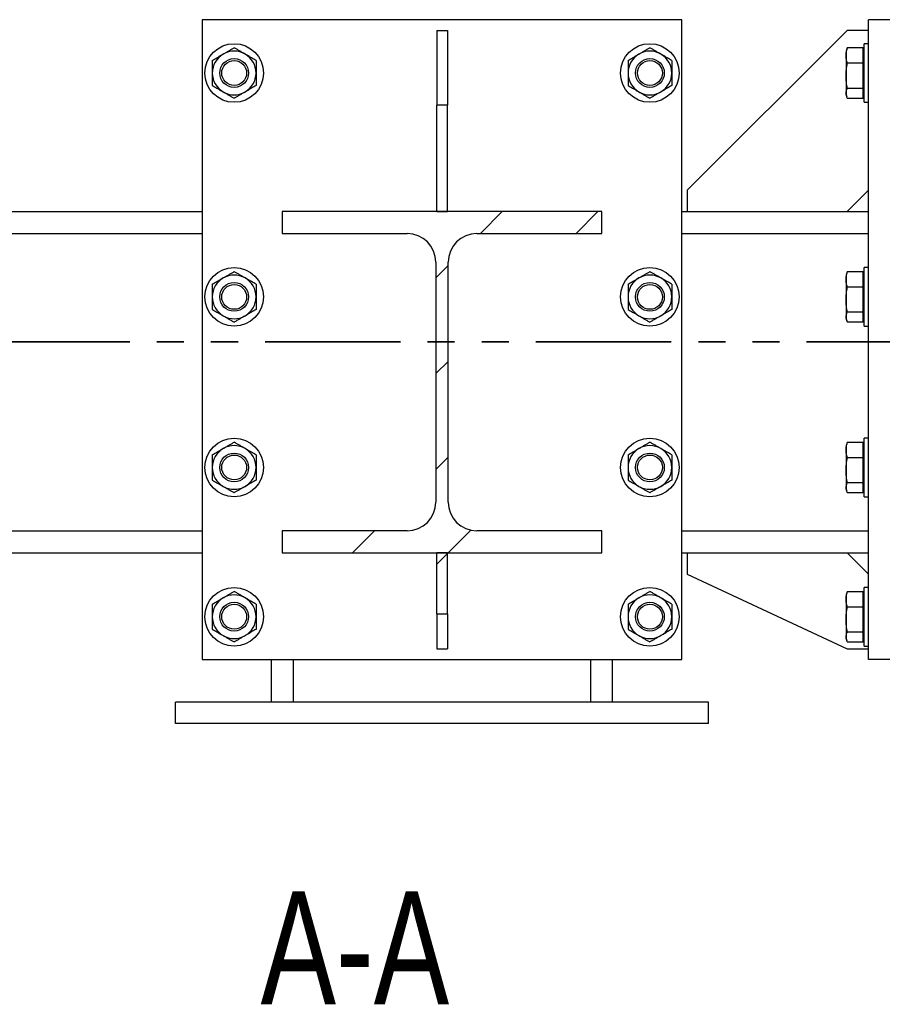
# Model space of a CAD drawing. Header units: millimetres. Extents: x 0 to 841, y 0 to 594.
# Tile 27 of 95: x 296 to 337, y 471 to 517. Entities that reach past the tile are written whole.
import ezdxf

# ---------------------------------------------------------------- set-up
doc = ezdxf.new("R2010")
doc.units = ezdxf.units.MM
doc.linetypes.add('PHANTOM', pattern=[12.7, 6.35, -1.27, 1.27, -1.27, 1.27, -1.27])
doc.layers.add('NOTES', color=6, linetype='Continuous')
doc.layers.add('TRAIT-FINS', color=9, linetype='Continuous')
doc.layers.add('TRAIT-FORT', color=4, linetype='Continuous', lineweight=25)
doc.styles.add('SLDTEXTSTYLE0', font='TXT', dxfattribs={"width": 0.75})
pattern_1 = [(45, (0, 0), (-13.4704, 13.4704), []), (45, (4.49, 2e-323), (-13.4704, 13.4704), []), (45, (8.98, 4e-323), (-13.4704, 13.4704), []), (45, (13.47, 6e-323), (-13.4704, 13.4704), [])]

msp = doc.modelspace()

# ---------------------------------------------------------------- hatches: boundary and pattern name
at = {"layer": 'TRAIT-FINS'}
h = msp.add_hatch(dxfattribs=at)
h.set_pattern_fill('DIN 201 ACIER ET FONTE', color=9, style=0, pattern_type=2)
h.set_pattern_definition(pattern_1)
h.paths.add_polyline_path([(316.058, 512.701), (316.058, 507.716), (316.558, 507.716), (316.558, 512.701)], flags=0)
h = msp.add_hatch(dxfattribs=at)
h.set_pattern_fill('DIN 201 ACIER ET FONTE', color=9, style=0, pattern_type=2)
h.set_pattern_definition(pattern_1)
edge = h.paths.add_edge_path(flags=0)
edge.add_line((314.67, 492.741), (308.808, 492.741))
edge.add_line((308.808, 492.741), (308.808, 491.716))
edge.add_line((308.808, 491.716), (323.808, 491.716))
edge.add_line((323.808, 491.716), (323.808, 492.741))
edge.add_line((323.808, 492.741), (317.945, 492.741))
edge.add_arc((317.945, 494.091), 1.35, 180, 270, ccw=False)
edge.add_line((316.595, 494.091), (316.595, 505.341))
edge.add_arc((317.945, 505.341), 1.35, 90, 180, ccw=False)
edge.add_line((317.945, 506.691), (323.808, 506.691))
edge.add_line((323.808, 506.691), (323.808, 507.716))
edge.add_line((323.808, 507.716), (308.808, 507.716))
edge.add_line((308.808, 507.716), (308.808, 506.691))
edge.add_line((308.808, 506.691), (314.67, 506.691))
edge.add_arc((314.67, 505.341), 1.35, 0, 90, ccw=False)
edge.add_line((316.02, 505.341), (316.02, 494.091))
edge.add_arc((314.67, 494.091), 1.35, 270, 360, ccw=False)
h = msp.add_hatch(dxfattribs=at)
h.set_pattern_fill('DIN 201 ACIER ET FONTE', color=9, style=0, pattern_type=2)
h.set_pattern_definition(pattern_1)
h.paths.add_polyline_path([(316.058, 491.716), (316.058, 488.857), (316.558, 488.857), (316.558, 491.716)], flags=0)

# ---------------------------------------------------------------- linework, layer by layer
at = {"color": 7, "linetype": 'PHANTOM', "lineweight": 35}
msp.add_line((530.26, 501.604), (97.941, 501.604), dxfattribs=at)
at = {"layer": 'TRAIT-FORT', "color": 4, "linetype": 'Continuous', "lineweight": 25}
for p, q in [((305.058, 516.716), (305.058, 486.716)), ((327.558, 516.716), (305.058, 516.716)), ((327.558, 486.716), (327.558, 516.716)), ((336.308, 486.716), (336.308, 516.716)), ((337.308, 516.716), (336.308, 516.716)), ((316.058, 516.216), (316.058, 512.701)), ((316.058, 516.216), (316.558, 516.216)), ((316.558, 516.216), (316.558, 512.701)), ((335.308, 516.216), (327.808, 508.716)), ((336.308, 516.216), (335.308, 516.216)), ((335.315, 515.39), (335.291, 515.325)), ((336.068, 515.39), (335.315, 515.39)), ((336.068, 514.67), (336.068, 515.39)), ((336.308, 515.591), (336.108, 515.591)), ((336.108, 512.841), (336.108, 515.591)), ((335.289, 515.326), (335.258, 515.241)), ((335.258, 515.241), (335.258, 515.03)), ((335.258, 515.03), (335.258, 514.083)), ((336.108, 515.166), (336.068, 515.166)), ((336.068, 514.67), (335.315, 514.67)), ((336.068, 513.496), (336.068, 514.67)), ((335.258, 514.083), (335.258, 513.269)), ((336.068, 513.496), (335.315, 513.496)), ((336.068, 513.043), (336.068, 513.496)), ((335.258, 513.269), (335.258, 513.191)), ((335.258, 513.191), (335.289, 513.107)), ((335.315, 513.043), (336.068, 513.043)), ((336.068, 513.266), (336.108, 513.266)), ((316.558, 512.701), (316.058, 512.701)), ((316.058, 507.716), (316.058, 512.701)), ((316.558, 507.716), (316.558, 512.701)), ((336.108, 512.841), (336.308, 512.841)), ((327.808, 508.716), (327.808, 507.716)), ((335.308, 507.716), (336.308, 508.716)), ((276.058, 507.716), (305.058, 507.716)), ((308.808, 507.716), (308.808, 506.691)), ((323.808, 507.716), (308.808, 507.716)), ((316.058, 507.716), (316.558, 507.716)), ((323.808, 506.691), (323.808, 507.716)), ((327.558, 507.716), (336.308, 507.716)), ((270.777, 506.691), (305.058, 506.691)), ((308.808, 506.691), (314.67, 506.691)), ((317.945, 506.691), (323.808, 506.691)), ((327.558, 506.691), (336.308, 506.691)), ((316.02, 505.341), (316.02, 494.091)), ((316.595, 494.091), (316.595, 505.341)), ((335.289, 504.826), (335.258, 504.741)), ((335.258, 504.741), (335.258, 504.53)), ((335.315, 504.89), (335.291, 504.825)), ((336.068, 504.89), (335.315, 504.89)), ((336.068, 504.17), (336.068, 504.89)), ((336.308, 505.091), (336.108, 505.091)), ((336.108, 502.341), (336.108, 505.091)), ((335.258, 504.53), (335.258, 503.583)), ((336.108, 504.666), (336.068, 504.666)), ((336.068, 504.17), (335.315, 504.17)), ((336.068, 502.996), (336.068, 504.17)), ((335.258, 503.583), (335.258, 502.769)), ((336.068, 502.996), (335.315, 502.996)), ((336.068, 502.543), (336.068, 502.996)), ((335.258, 502.769), (335.258, 502.691)), ((335.258, 502.691), (335.289, 502.607)), ((335.315, 502.543), (336.068, 502.543)), ((336.068, 502.766), (336.108, 502.766)), ((336.108, 502.341), (336.308, 502.341)), ((335.315, 496.89), (335.291, 496.825)), ((336.068, 496.89), (335.315, 496.89)), ((336.068, 496.17), (336.068, 496.89)), ((336.308, 497.091), (336.108, 497.091)), ((336.108, 494.341), (336.108, 497.091)), ((335.289, 496.826), (335.258, 496.741)), ((335.258, 496.741), (335.258, 496.53)), ((335.258, 496.53), (335.258, 495.583)), ((336.108, 496.666), (336.068, 496.666)), ((336.068, 496.17), (335.315, 496.17)), ((336.068, 494.996), (336.068, 496.17)), ((335.258, 495.583), (335.258, 494.769)), ((335.258, 494.769), (335.258, 494.691)), ((335.258, 494.691), (335.289, 494.607)), ((336.068, 494.996), (335.315, 494.996)), ((336.068, 494.543), (336.068, 494.996)), ((336.068, 494.766), (336.108, 494.766)), ((335.315, 494.543), (336.068, 494.543)), ((336.108, 494.341), (336.308, 494.341)), ((186.308, 492.741), (305.058, 492.741)), ((308.808, 492.741), (308.808, 491.716)), ((314.67, 492.741), (308.808, 492.741)), ((323.808, 492.741), (317.945, 492.741)), ((323.808, 491.716), (323.808, 492.741)), ((327.558, 492.741), (336.308, 492.741)), ((186.308, 491.716), (305.058, 491.716)), ((308.808, 491.716), (323.808, 491.716)), ((316.558, 491.716), (316.058, 491.716)), ((316.058, 488.857), (316.058, 491.716)), ((316.558, 488.857), (316.558, 491.716)), ((327.558, 491.716), (336.308, 491.716)), ((327.808, 491.716), (327.808, 490.716)), ((336.308, 490.716), (335.308, 491.716)), ((327.808, 490.716), (335.308, 487.216)), ((336.308, 490.091), (336.108, 490.091)), ((336.108, 487.341), (336.108, 490.091)), ((335.289, 489.826), (335.258, 489.741)), ((335.258, 489.741), (335.258, 489.53)), ((335.258, 489.53), (335.258, 488.583)), ((335.315, 489.89), (335.291, 489.825)), ((336.068, 489.89), (335.315, 489.89)), ((336.068, 489.17), (336.068, 489.89)), ((336.108, 489.666), (336.068, 489.666)), ((336.068, 489.17), (335.315, 489.17)), ((336.068, 487.996), (336.068, 489.17)), ((316.058, 488.857), (316.558, 488.857)), ((316.058, 488.857), (316.058, 487.216)), ((316.558, 488.857), (316.558, 487.216)), ((335.258, 488.583), (335.258, 487.769)), ((335.258, 487.769), (335.258, 487.691)), ((335.258, 487.691), (335.289, 487.607)), ((336.068, 487.996), (335.315, 487.996)), ((336.068, 487.543), (336.068, 487.996)), ((336.068, 487.766), (336.108, 487.766)), ((316.058, 487.216), (316.558, 487.216)), ((335.308, 487.216), (336.308, 487.216)), ((335.315, 487.543), (336.068, 487.543)), ((336.108, 487.341), (336.308, 487.341)), ((305.058, 486.716), (327.558, 486.716)), ((308.308, 484.716), (308.308, 486.716)), ((309.333, 484.716), (309.333, 486.716)), ((323.283, 484.716), (323.283, 486.716)), ((324.308, 484.716), (324.308, 486.716)), ((337.308, 486.716), (336.308, 486.716)), ((328.808, 484.716), (303.808, 484.716)), ((303.808, 483.716), (303.808, 484.716)), ((328.808, 483.716), (328.808, 484.716)), ((328.808, 483.716), (303.808, 483.716))]:
    msp.add_line(p, q, dxfattribs=at)
for centre, radius in [((306.558, 514.216), 1.375), ((326.058, 514.216), 1.375), ((306.558, 514.216), 0.675), ((326.058, 514.216), 0.675), ((306.558, 514.216), 0.583), ((326.058, 514.216), 0.583), ((306.558, 503.716), 1.375), ((326.058, 503.716), 1.375), ((306.558, 503.716), 0.675), ((306.558, 503.716), 0.583), ((326.058, 503.716), 0.675), ((326.058, 503.716), 0.583), ((306.558, 495.716), 1.375), ((326.058, 495.716), 1.375), ((306.558, 495.716), 0.675), ((306.558, 495.716), 0.583), ((326.058, 495.716), 0.675), ((326.058, 495.716), 0.583), ((306.558, 488.716), 1.375), ((326.058, 488.716), 1.375), ((306.558, 488.716), 0.675), ((306.558, 488.716), 0.583), ((326.058, 488.716), 0.675), ((326.058, 488.716), 0.583)]:
    msp.add_circle(centre, radius, dxfattribs=at)
for centre, radius, start, end in [((306.558, 514.216), 1.025, 120, 180), ((306.558, 514.216), 1.025, 60, 120), ((306.558, 514.216), 1.025, 0, 60), ((326.058, 514.216), 1.025, 120, 180), ((326.058, 514.216), 1.025, 60, 120), ((326.058, 514.216), 1.025, 0, 60), ((306.558, 514.216), 1.025, 180, 240), ((306.558, 514.216), 1.025, 300, 0), ((326.058, 514.216), 1.025, 180, 240), ((326.058, 514.216), 1.025, 300, 0), ((306.558, 514.216), 1.025, 240, 300), ((326.058, 514.216), 1.025, 240, 300), ((314.67, 505.341), 1.35, 0, 90), ((317.945, 505.341), 1.35, 90, 180), ((306.558, 503.716), 1.025, 60, 120), ((326.058, 503.716), 1.025, 60, 120), ((306.558, 503.716), 1.025, 120, 180), ((306.558, 503.716), 1.025, 0, 60), ((326.058, 503.716), 1.025, 120, 180), ((326.058, 503.716), 1.025, 0, 60), ((306.558, 503.716), 1.025, 180, 240), ((306.558, 503.716), 1.025, 300, 0), ((326.058, 503.716), 1.025, 180, 240), ((326.058, 503.716), 1.025, 300, 0), ((306.558, 503.716), 1.025, 240, 300), ((326.058, 503.716), 1.025, 240, 300), ((306.558, 495.716), 1.025, 120, 180), ((306.558, 495.716), 1.025, 60, 120), ((306.558, 495.716), 1.025, 0, 60), ((326.058, 495.716), 1.025, 120, 180), ((326.058, 495.716), 1.025, 60, 120), ((326.058, 495.716), 1.025, 0, 60), ((306.558, 495.716), 1.025, 180, 240), ((306.558, 495.716), 1.025, 300, 0), ((326.058, 495.716), 1.025, 180, 240), ((326.058, 495.716), 1.025, 300, 0), ((306.558, 495.716), 1.025, 240, 300), ((326.058, 495.716), 1.025, 240, 300), ((314.67, 494.091), 1.35, 270, 0), ((317.945, 494.091), 1.35, 180, 270), ((306.558, 488.716), 1.025, 120, 180), ((306.558, 488.716), 1.025, 60, 120), ((306.558, 488.716), 1.025, 0, 60), ((326.058, 488.716), 1.025, 120, 180), ((326.058, 488.716), 1.025, 60, 120), ((326.058, 488.716), 1.025, 0, 60), ((306.558, 488.716), 1.025, 180, 240), ((306.558, 488.716), 1.025, 300, 0), ((326.058, 488.716), 1.025, 180, 240), ((326.058, 488.716), 1.025, 300, 0), ((306.558, 488.716), 1.025, 240, 300), ((326.058, 488.716), 1.025, 240, 300)]:
    msp.add_arc(centre, radius, start, end, dxfattribs=at)
for points, knots in [([(306.045, 515.104), (306.09, 515.13), (306.18, 515.182), (306.311, 515.257), (306.438, 515.33), (306.518, 515.377), (306.558, 515.4)], [0, 0, 0, 0, 0.249578, 0.504364, 0.751047, 1, 1, 1, 1]), ([(307.07, 515.104), (307.026, 515.13), (306.936, 515.182), (306.805, 515.257), (306.678, 515.33), (306.598, 515.377), (306.558, 515.4)], [0, 0, 0, 0, 0.249578, 0.504364, 0.751047, 1, 1, 1, 1]), ([(325.545, 515.104), (325.59, 515.13), (325.68, 515.182), (325.811, 515.257), (325.938, 515.33), (326.018, 515.377), (326.058, 515.4)], [0, 0, 0, 0, 0.249578, 0.504364, 0.751047, 1, 1, 1, 1]), ([(326.57, 515.104), (326.526, 515.13), (326.436, 515.182), (326.305, 515.257), (326.178, 515.33), (326.098, 515.377), (326.058, 515.4)], [0, 0, 0, 0, 0.249578, 0.504364, 0.751047, 1, 1, 1, 1]), ([(335.258, 515.03), (335.261, 515.09), (335.266, 515.211), (335.299, 515.33), (335.315, 515.39)], [0, 0, 0, 0, 0.4977806, 1, 1, 1, 1]), ([(305.533, 514.808), (305.603, 514.848), (305.709, 514.91), (305.862, 514.998), (305.962, 515.056), (306.024, 515.091), (306.045, 515.104)], [0, 0, 0, 0, 0.432045, 0.654349, 0.879653, 1, 1, 1, 1]), ([(307.583, 514.808), (307.513, 514.848), (307.406, 514.91), (307.254, 514.998), (307.153, 515.056), (307.092, 515.091), (307.07, 515.104)], [0, 0, 0, 0, 0.432045, 0.654349, 0.879653, 1, 1, 1, 1]), ([(325.033, 514.808), (325.103, 514.848), (325.209, 514.91), (325.362, 514.998), (325.462, 515.056), (325.524, 515.091), (325.545, 515.104)], [0, 0, 0, 0, 0.432045, 0.654349, 0.879653, 1, 1, 1, 1]), ([(327.083, 514.808), (327.013, 514.848), (326.906, 514.91), (326.754, 514.998), (326.653, 515.056), (326.592, 515.091), (326.57, 515.104)], [0, 0, 0, 0, 0.432045, 0.654349, 0.879653, 1, 1, 1, 1]), ([(335.315, 514.67), (335.299, 514.729), (335.266, 514.848), (335.261, 514.969), (335.258, 515.03)], [0, 0, 0, 0, 0.498113, 1, 1, 1, 1]), ([(305.533, 514.808), (305.533, 514.739), (305.533, 514.611), (305.533, 514.412), (305.533, 514.282), (305.533, 514.216)], [0, 0, 0, 0, 0.370568, 0.681076, 1, 1, 1, 1]), ([(307.583, 514.808), (307.583, 514.739), (307.583, 514.611), (307.583, 514.412), (307.583, 514.282), (307.583, 514.216)], [0, 0, 0, 0, 0.370568, 0.681076, 1, 1, 1, 1]), ([(325.033, 514.808), (325.033, 514.739), (325.033, 514.611), (325.033, 514.412), (325.033, 514.282), (325.033, 514.216)], [0, 0, 0, 0, 0.370568, 0.681076, 1, 1, 1, 1]), ([(327.083, 514.808), (327.083, 514.739), (327.083, 514.611), (327.083, 514.412), (327.083, 514.282), (327.083, 514.216)], [0, 0, 0, 0, 0.370568, 0.681076, 1, 1, 1, 1]), ([(335.258, 514.083), (335.261, 514.181), (335.266, 514.378), (335.299, 514.572), (335.315, 514.67)], [0, 0, 0, 0, 0.497781, 1, 1, 1, 1]), ([(305.533, 514.216), (305.533, 514.206), (305.533, 514.124), (305.533, 513.967), (305.533, 513.78), (305.533, 513.668), (305.533, 513.624)], [0, 0, 0, 0, 0.049062, 0.400448, 0.764537, 1, 1, 1, 1]), ([(307.583, 514.216), (307.583, 514.206), (307.583, 514.124), (307.583, 513.967), (307.583, 513.78), (307.583, 513.668), (307.583, 513.624)], [0, 0, 0, 0, 0.049062, 0.400448, 0.764537, 1, 1, 1, 1]), ([(325.033, 514.216), (325.033, 514.206), (325.033, 514.124), (325.033, 513.967), (325.033, 513.78), (325.033, 513.668), (325.033, 513.624)], [0, 0, 0, 0, 0.049062, 0.400448, 0.764537, 1, 1, 1, 1]), ([(327.083, 514.216), (327.083, 514.206), (327.083, 514.124), (327.083, 513.967), (327.083, 513.78), (327.083, 513.668), (327.083, 513.624)], [0, 0, 0, 0, 0.049062, 0.400448, 0.764537, 1, 1, 1, 1]), ([(335.315, 513.496), (335.299, 513.593), (335.266, 513.787), (335.261, 513.984), (335.258, 514.083)], [0, 0, 0, 0, 0.4981128, 1, 1, 1, 1]), ([(305.533, 513.624), (305.603, 513.584), (305.709, 513.522), (305.862, 513.435), (305.962, 513.376), (306.024, 513.341), (306.045, 513.328)], [0, 0, 0, 0, 0.4320452, 0.654349, 0.879653, 1, 1, 1, 1]), ([(307.583, 513.624), (307.513, 513.584), (307.406, 513.522), (307.254, 513.435), (307.153, 513.376), (307.092, 513.341), (307.07, 513.328)], [0, 0, 0, 0, 0.4320452, 0.654349, 0.879653, 1, 1, 1, 1]), ([(325.033, 513.624), (325.103, 513.584), (325.209, 513.522), (325.362, 513.435), (325.462, 513.376), (325.524, 513.341), (325.545, 513.328)], [0, 0, 0, 0, 0.4320452, 0.654349, 0.879653, 1, 1, 1, 1]), ([(327.083, 513.624), (327.013, 513.584), (326.906, 513.522), (326.754, 513.435), (326.653, 513.376), (326.592, 513.341), (326.57, 513.328)], [0, 0, 0, 0, 0.4320452, 0.654349, 0.879653, 1, 1, 1, 1]), ([(335.258, 513.269), (335.261, 513.307), (335.266, 513.383), (335.299, 513.458), (335.315, 513.496)], [0, 0, 0, 0, 0.497781, 1, 1, 1, 1]), ([(306.045, 513.328), (306.09, 513.303), (306.18, 513.251), (306.311, 513.175), (306.438, 513.102), (306.518, 513.056), (306.558, 513.033)], [0, 0, 0, 0, 0.249578, 0.504364, 0.751047, 1, 1, 1, 1]), ([(307.07, 513.328), (307.026, 513.303), (306.936, 513.251), (306.805, 513.175), (306.678, 513.102), (306.598, 513.056), (306.558, 513.033)], [0, 0, 0, 0, 0.249578, 0.504364, 0.751047, 1, 1, 1, 1]), ([(325.545, 513.328), (325.59, 513.303), (325.68, 513.251), (325.811, 513.175), (325.938, 513.102), (326.018, 513.056), (326.058, 513.033)], [0, 0, 0, 0, 0.249578, 0.504364, 0.751047, 1, 1, 1, 1]), ([(326.57, 513.328), (326.526, 513.303), (326.436, 513.251), (326.305, 513.175), (326.178, 513.102), (326.098, 513.056), (326.058, 513.033)], [0, 0, 0, 0, 0.249578, 0.504364, 0.751047, 1, 1, 1, 1]), ([(335.315, 513.043), (335.299, 513.08), (335.266, 513.155), (335.261, 513.231), (335.258, 513.269)], [0, 0, 0, 0, 0.498113, 1, 1, 1, 1]), ([(306.045, 504.604), (306.09, 504.63), (306.18, 504.682), (306.311, 504.757), (306.438, 504.83), (306.518, 504.877), (306.558, 504.9)], [0, 0, 0, 0, 0.249578, 0.504364, 0.751047, 1, 1, 1, 1]), ([(307.07, 504.604), (307.026, 504.63), (306.936, 504.682), (306.805, 504.757), (306.678, 504.83), (306.598, 504.877), (306.558, 504.9)], [0, 0, 0, 0, 0.249578, 0.504364, 0.751047, 1, 1, 1, 1]), ([(325.545, 504.604), (325.59, 504.63), (325.68, 504.682), (325.811, 504.757), (325.938, 504.83), (326.018, 504.877), (326.058, 504.9)], [0, 0, 0, 0, 0.249578, 0.504364, 0.751047, 1, 1, 1, 1]), ([(326.57, 504.604), (326.526, 504.63), (326.436, 504.682), (326.305, 504.757), (326.178, 504.83), (326.098, 504.877), (326.058, 504.9)], [0, 0, 0, 0, 0.249578, 0.504364, 0.751047, 1, 1, 1, 1]), ([(335.258, 504.53), (335.261, 504.59), (335.266, 504.711), (335.299, 504.83), (335.315, 504.89)], [0, 0, 0, 0, 0.4977806, 1, 1, 1, 1]), ([(305.533, 504.308), (305.603, 504.348), (305.709, 504.41), (305.862, 504.498), (305.962, 504.556), (306.024, 504.591), (306.045, 504.604)], [0, 0, 0, 0, 0.432045, 0.654349, 0.879653, 1, 1, 1, 1]), ([(305.533, 504.308), (305.533, 504.239), (305.533, 504.111), (305.533, 503.912), (305.533, 503.782), (305.533, 503.716)], [0, 0, 0, 0, 0.370568, 0.681076, 1, 1, 1, 1]), ([(307.583, 504.308), (307.513, 504.348), (307.406, 504.41), (307.254, 504.498), (307.153, 504.556), (307.092, 504.591), (307.07, 504.604)], [0, 0, 0, 0, 0.432045, 0.654349, 0.879653, 1, 1, 1, 1]), ([(307.583, 504.308), (307.583, 504.239), (307.583, 504.111), (307.583, 503.912), (307.583, 503.782), (307.583, 503.716)], [0, 0, 0, 0, 0.370568, 0.681076, 1, 1, 1, 1]), ([(325.033, 504.308), (325.103, 504.348), (325.209, 504.41), (325.362, 504.498), (325.462, 504.556), (325.524, 504.591), (325.545, 504.604)], [0, 0, 0, 0, 0.432045, 0.654349, 0.879653, 1, 1, 1, 1]), ([(325.033, 504.308), (325.033, 504.239), (325.033, 504.111), (325.033, 503.912), (325.033, 503.782), (325.033, 503.716)], [0, 0, 0, 0, 0.370568, 0.681076, 1, 1, 1, 1]), ([(327.083, 504.308), (327.013, 504.348), (326.906, 504.41), (326.754, 504.498), (326.653, 504.556), (326.592, 504.591), (326.57, 504.604)], [0, 0, 0, 0, 0.432045, 0.654349, 0.879653, 1, 1, 1, 1]), ([(327.083, 504.308), (327.083, 504.239), (327.083, 504.111), (327.083, 503.912), (327.083, 503.782), (327.083, 503.716)], [0, 0, 0, 0, 0.370568, 0.681076, 1, 1, 1, 1]), ([(335.315, 504.17), (335.299, 504.229), (335.266, 504.348), (335.261, 504.469), (335.258, 504.53)], [0, 0, 0, 0, 0.498113, 1, 1, 1, 1]), ([(335.258, 503.583), (335.261, 503.681), (335.266, 503.878), (335.299, 504.072), (335.315, 504.17)], [0, 0, 0, 0, 0.497781, 1, 1, 1, 1]), ([(305.533, 503.716), (305.533, 503.706), (305.533, 503.624), (305.533, 503.467), (305.533, 503.28), (305.533, 503.168), (305.533, 503.124)], [0, 0, 0, 0, 0.049062, 0.400448, 0.764537, 1, 1, 1, 1]), ([(307.583, 503.716), (307.583, 503.706), (307.583, 503.624), (307.583, 503.467), (307.583, 503.28), (307.583, 503.168), (307.583, 503.124)], [0, 0, 0, 0, 0.049062, 0.400448, 0.764537, 1, 1, 1, 1]), ([(325.033, 503.716), (325.033, 503.706), (325.033, 503.624), (325.033, 503.467), (325.033, 503.28), (325.033, 503.168), (325.033, 503.124)], [0, 0, 0, 0, 0.049062, 0.400448, 0.764537, 1, 1, 1, 1]), ([(327.083, 503.716), (327.083, 503.706), (327.083, 503.624), (327.083, 503.467), (327.083, 503.28), (327.083, 503.168), (327.083, 503.124)], [0, 0, 0, 0, 0.049062, 0.400448, 0.764537, 1, 1, 1, 1]), ([(335.315, 502.996), (335.299, 503.093), (335.266, 503.287), (335.261, 503.484), (335.258, 503.583)], [0, 0, 0, 0, 0.4981128, 1, 1, 1, 1]), ([(305.533, 503.124), (305.603, 503.084), (305.709, 503.022), (305.862, 502.935), (305.962, 502.876), (306.024, 502.841), (306.045, 502.828)], [0, 0, 0, 0, 0.4320452, 0.654349, 0.879653, 1, 1, 1, 1]), ([(307.583, 503.124), (307.513, 503.084), (307.406, 503.022), (307.254, 502.935), (307.153, 502.876), (307.092, 502.841), (307.07, 502.828)], [0, 0, 0, 0, 0.4320452, 0.654349, 0.879653, 1, 1, 1, 1]), ([(325.033, 503.124), (325.103, 503.084), (325.209, 503.022), (325.362, 502.935), (325.462, 502.876), (325.524, 502.841), (325.545, 502.828)], [0, 0, 0, 0, 0.4320452, 0.654349, 0.879653, 1, 1, 1, 1]), ([(327.083, 503.124), (327.013, 503.084), (326.906, 503.022), (326.754, 502.935), (326.653, 502.876), (326.592, 502.841), (326.57, 502.828)], [0, 0, 0, 0, 0.4320452, 0.654349, 0.879653, 1, 1, 1, 1]), ([(335.258, 502.769), (335.261, 502.807), (335.266, 502.883), (335.299, 502.958), (335.315, 502.996)], [0, 0, 0, 0, 0.497781, 1, 1, 1, 1]), ([(306.045, 502.828), (306.09, 502.803), (306.18, 502.751), (306.311, 502.675), (306.438, 502.602), (306.518, 502.556), (306.558, 502.533)], [0, 0, 0, 0, 0.249578, 0.504364, 0.751047, 1, 1, 1, 1]), ([(307.07, 502.828), (307.026, 502.803), (306.936, 502.751), (306.805, 502.675), (306.678, 502.602), (306.598, 502.556), (306.558, 502.533)], [0, 0, 0, 0, 0.249578, 0.504364, 0.751047, 1, 1, 1, 1]), ([(325.545, 502.828), (325.59, 502.803), (325.68, 502.751), (325.811, 502.675), (325.938, 502.602), (326.018, 502.556), (326.058, 502.533)], [0, 0, 0, 0, 0.249578, 0.504364, 0.751047, 1, 1, 1, 1]), ([(326.57, 502.828), (326.526, 502.803), (326.436, 502.751), (326.305, 502.675), (326.178, 502.602), (326.098, 502.556), (326.058, 502.533)], [0, 0, 0, 0, 0.249578, 0.504364, 0.751047, 1, 1, 1, 1]), ([(335.315, 502.543), (335.299, 502.58), (335.266, 502.655), (335.261, 502.731), (335.258, 502.769)], [0, 0, 0, 0, 0.498113, 1, 1, 1, 1]), ([(306.045, 496.604), (306.09, 496.63), (306.18, 496.682), (306.311, 496.757), (306.438, 496.83), (306.518, 496.877), (306.558, 496.9)], [0, 0, 0, 0, 0.249578, 0.504364, 0.751047, 1, 1, 1, 1]), ([(307.07, 496.604), (307.026, 496.63), (306.936, 496.682), (306.805, 496.757), (306.678, 496.83), (306.598, 496.877), (306.558, 496.9)], [0, 0, 0, 0, 0.249578, 0.504364, 0.751047, 1, 1, 1, 1]), ([(325.545, 496.604), (325.59, 496.63), (325.68, 496.682), (325.811, 496.757), (325.938, 496.83), (326.018, 496.877), (326.058, 496.9)], [0, 0, 0, 0, 0.249578, 0.504364, 0.751047, 1, 1, 1, 1]), ([(326.57, 496.604), (326.526, 496.63), (326.436, 496.682), (326.305, 496.757), (326.178, 496.83), (326.098, 496.877), (326.058, 496.9)], [0, 0, 0, 0, 0.249578, 0.504364, 0.751047, 1, 1, 1, 1]), ([(335.258, 496.53), (335.261, 496.59), (335.266, 496.711), (335.299, 496.83), (335.315, 496.89)], [0, 0, 0, 0, 0.4977806, 1, 1, 1, 1]), ([(305.533, 496.308), (305.603, 496.348), (305.709, 496.41), (305.862, 496.498), (305.962, 496.556), (306.024, 496.591), (306.045, 496.604)], [0, 0, 0, 0, 0.432045, 0.654349, 0.879653, 1, 1, 1, 1]), ([(307.583, 496.308), (307.513, 496.348), (307.406, 496.41), (307.254, 496.498), (307.153, 496.556), (307.092, 496.591), (307.07, 496.604)], [0, 0, 0, 0, 0.432045, 0.654349, 0.879653, 1, 1, 1, 1]), ([(325.033, 496.308), (325.103, 496.348), (325.209, 496.41), (325.362, 496.498), (325.462, 496.556), (325.524, 496.591), (325.545, 496.604)], [0, 0, 0, 0, 0.432045, 0.654349, 0.879653, 1, 1, 1, 1]), ([(327.083, 496.308), (327.013, 496.348), (326.906, 496.41), (326.754, 496.498), (326.653, 496.556), (326.592, 496.591), (326.57, 496.604)], [0, 0, 0, 0, 0.432045, 0.654349, 0.879653, 1, 1, 1, 1]), ([(335.315, 496.17), (335.299, 496.229), (335.266, 496.348), (335.261, 496.469), (335.258, 496.53)], [0, 0, 0, 0, 0.498113, 1, 1, 1, 1]), ([(305.533, 496.308), (305.533, 496.239), (305.533, 496.111), (305.533, 495.912), (305.533, 495.782), (305.533, 495.716)], [0, 0, 0, 0, 0.370568, 0.681076, 1, 1, 1, 1]), ([(307.583, 496.308), (307.583, 496.239), (307.583, 496.111), (307.583, 495.912), (307.583, 495.782), (307.583, 495.716)], [0, 0, 0, 0, 0.370568, 0.681076, 1, 1, 1, 1]), ([(325.033, 496.308), (325.033, 496.239), (325.033, 496.111), (325.033, 495.912), (325.033, 495.782), (325.033, 495.716)], [0, 0, 0, 0, 0.370568, 0.681076, 1, 1, 1, 1]), ([(327.083, 496.308), (327.083, 496.239), (327.083, 496.111), (327.083, 495.912), (327.083, 495.782), (327.083, 495.716)], [0, 0, 0, 0, 0.370568, 0.681076, 1, 1, 1, 1]), ([(335.258, 495.583), (335.261, 495.681), (335.266, 495.878), (335.299, 496.072), (335.315, 496.17)], [0, 0, 0, 0, 0.497781, 1, 1, 1, 1]), ([(305.533, 495.716), (305.533, 495.706), (305.533, 495.624), (305.533, 495.467), (305.533, 495.28), (305.533, 495.168), (305.533, 495.124)], [0, 0, 0, 0, 0.049062, 0.400448, 0.764537, 1, 1, 1, 1]), ([(307.583, 495.716), (307.583, 495.706), (307.583, 495.624), (307.583, 495.467), (307.583, 495.28), (307.583, 495.168), (307.583, 495.124)], [0, 0, 0, 0, 0.049062, 0.400448, 0.764537, 1, 1, 1, 1]), ([(325.033, 495.716), (325.033, 495.706), (325.033, 495.624), (325.033, 495.467), (325.033, 495.28), (325.033, 495.168), (325.033, 495.124)], [0, 0, 0, 0, 0.049062, 0.400448, 0.764537, 1, 1, 1, 1]), ([(327.083, 495.716), (327.083, 495.706), (327.083, 495.624), (327.083, 495.467), (327.083, 495.28), (327.083, 495.168), (327.083, 495.124)], [0, 0, 0, 0, 0.049062, 0.400448, 0.764537, 1, 1, 1, 1]), ([(335.315, 494.996), (335.299, 495.093), (335.266, 495.287), (335.261, 495.484), (335.258, 495.583)], [0, 0, 0, 0, 0.4981128, 1, 1, 1, 1]), ([(305.533, 495.124), (305.603, 495.084), (305.709, 495.022), (305.862, 494.935), (305.962, 494.876), (306.024, 494.841), (306.045, 494.828)], [0, 0, 0, 0, 0.4320452, 0.654349, 0.879653, 1, 1, 1, 1]), ([(307.583, 495.124), (307.513, 495.084), (307.406, 495.022), (307.254, 494.935), (307.153, 494.876), (307.092, 494.841), (307.07, 494.828)], [0, 0, 0, 0, 0.4320452, 0.654349, 0.879653, 1, 1, 1, 1]), ([(325.033, 495.124), (325.103, 495.084), (325.209, 495.022), (325.362, 494.935), (325.462, 494.876), (325.524, 494.841), (325.545, 494.828)], [0, 0, 0, 0, 0.4320452, 0.654349, 0.879653, 1, 1, 1, 1]), ([(327.083, 495.124), (327.013, 495.084), (326.906, 495.022), (326.754, 494.935), (326.653, 494.876), (326.592, 494.841), (326.57, 494.828)], [0, 0, 0, 0, 0.4320452, 0.654349, 0.879653, 1, 1, 1, 1]), ([(306.045, 494.828), (306.09, 494.803), (306.18, 494.751), (306.311, 494.675), (306.438, 494.602), (306.518, 494.556), (306.558, 494.533)], [0, 0, 0, 0, 0.249578, 0.504364, 0.751047, 1, 1, 1, 1]), ([(307.07, 494.828), (307.026, 494.803), (306.936, 494.751), (306.805, 494.675), (306.678, 494.602), (306.598, 494.556), (306.558, 494.533)], [0, 0, 0, 0, 0.249578, 0.504364, 0.751047, 1, 1, 1, 1]), ([(325.545, 494.828), (325.59, 494.803), (325.68, 494.751), (325.811, 494.675), (325.938, 494.602), (326.018, 494.556), (326.058, 494.533)], [0, 0, 0, 0, 0.249578, 0.504364, 0.751047, 1, 1, 1, 1]), ([(326.57, 494.828), (326.526, 494.803), (326.436, 494.751), (326.305, 494.675), (326.178, 494.602), (326.098, 494.556), (326.058, 494.533)], [0, 0, 0, 0, 0.249578, 0.504364, 0.751047, 1, 1, 1, 1]), ([(335.258, 494.769), (335.261, 494.807), (335.266, 494.883), (335.299, 494.958), (335.315, 494.996)], [0, 0, 0, 0, 0.497781, 1, 1, 1, 1]), ([(335.315, 494.543), (335.299, 494.58), (335.266, 494.655), (335.261, 494.731), (335.258, 494.769)], [0, 0, 0, 0, 0.498113, 1, 1, 1, 1]), ([(305.533, 489.308), (305.603, 489.348), (305.709, 489.41), (305.862, 489.498), (305.962, 489.556), (306.024, 489.591), (306.045, 489.604)], [0, 0, 0, 0, 0.432045, 0.654349, 0.879653, 1, 1, 1, 1]), ([(306.045, 489.604), (306.09, 489.63), (306.18, 489.682), (306.311, 489.757), (306.438, 489.83), (306.518, 489.877), (306.558, 489.9)], [0, 0, 0, 0, 0.249578, 0.504364, 0.751047, 1, 1, 1, 1]), ([(307.07, 489.604), (307.026, 489.63), (306.936, 489.682), (306.805, 489.757), (306.678, 489.83), (306.598, 489.877), (306.558, 489.9)], [0, 0, 0, 0, 0.249578, 0.504364, 0.751047, 1, 1, 1, 1]), ([(307.583, 489.308), (307.513, 489.348), (307.406, 489.41), (307.254, 489.498), (307.153, 489.556), (307.092, 489.591), (307.07, 489.604)], [0, 0, 0, 0, 0.432045, 0.654349, 0.879653, 1, 1, 1, 1]), ([(325.033, 489.308), (325.103, 489.348), (325.209, 489.41), (325.362, 489.498), (325.462, 489.556), (325.524, 489.591), (325.545, 489.604)], [0, 0, 0, 0, 0.432045, 0.654349, 0.879653, 1, 1, 1, 1]), ([(325.545, 489.604), (325.59, 489.63), (325.68, 489.682), (325.811, 489.757), (325.938, 489.83), (326.018, 489.877), (326.058, 489.9)], [0, 0, 0, 0, 0.249578, 0.504364, 0.751047, 1, 1, 1, 1]), ([(326.57, 489.604), (326.526, 489.63), (326.436, 489.682), (326.305, 489.757), (326.178, 489.83), (326.098, 489.877), (326.058, 489.9)], [0, 0, 0, 0, 0.249578, 0.504364, 0.751047, 1, 1, 1, 1]), ([(327.083, 489.308), (327.013, 489.348), (326.906, 489.41), (326.754, 489.498), (326.653, 489.556), (326.592, 489.591), (326.57, 489.604)], [0, 0, 0, 0, 0.432045, 0.654349, 0.879653, 1, 1, 1, 1]), ([(335.258, 489.53), (335.261, 489.59), (335.266, 489.711), (335.299, 489.83), (335.315, 489.89)], [0, 0, 0, 0, 0.4977806, 1, 1, 1, 1]), ([(335.315, 489.17), (335.299, 489.229), (335.266, 489.348), (335.261, 489.469), (335.258, 489.53)], [0, 0, 0, 0, 0.498113, 1, 1, 1, 1]), ([(305.533, 489.308), (305.533, 489.239), (305.533, 489.111), (305.533, 488.912), (305.533, 488.782), (305.533, 488.716)], [0, 0, 0, 0, 0.370568, 0.681076, 1, 1, 1, 1]), ([(307.583, 489.308), (307.583, 489.239), (307.583, 489.111), (307.583, 488.912), (307.583, 488.782), (307.583, 488.716)], [0, 0, 0, 0, 0.370568, 0.681076, 1, 1, 1, 1]), ([(325.033, 489.308), (325.033, 489.239), (325.033, 489.111), (325.033, 488.912), (325.033, 488.782), (325.033, 488.716)], [0, 0, 0, 0, 0.370568, 0.681076, 1, 1, 1, 1]), ([(327.083, 489.308), (327.083, 489.239), (327.083, 489.111), (327.083, 488.912), (327.083, 488.782), (327.083, 488.716)], [0, 0, 0, 0, 0.370568, 0.681076, 1, 1, 1, 1]), ([(335.258, 488.583), (335.261, 488.681), (335.266, 488.878), (335.299, 489.072), (335.315, 489.17)], [0, 0, 0, 0, 0.497781, 1, 1, 1, 1]), ([(305.533, 488.716), (305.533, 488.706), (305.533, 488.624), (305.533, 488.467), (305.533, 488.28), (305.533, 488.168), (305.533, 488.124)], [0, 0, 0, 0, 0.049062, 0.400448, 0.764537, 1, 1, 1, 1]), ([(307.583, 488.716), (307.583, 488.706), (307.583, 488.624), (307.583, 488.467), (307.583, 488.28), (307.583, 488.168), (307.583, 488.124)], [0, 0, 0, 0, 0.049062, 0.400448, 0.764537, 1, 1, 1, 1]), ([(325.033, 488.716), (325.033, 488.706), (325.033, 488.624), (325.033, 488.467), (325.033, 488.28), (325.033, 488.168), (325.033, 488.124)], [0, 0, 0, 0, 0.049062, 0.400448, 0.764537, 1, 1, 1, 1]), ([(327.083, 488.716), (327.083, 488.706), (327.083, 488.624), (327.083, 488.467), (327.083, 488.28), (327.083, 488.168), (327.083, 488.124)], [0, 0, 0, 0, 0.049062, 0.400448, 0.764537, 1, 1, 1, 1]), ([(335.315, 487.996), (335.299, 488.093), (335.266, 488.287), (335.261, 488.484), (335.258, 488.583)], [0, 0, 0, 0, 0.4981128, 1, 1, 1, 1]), ([(305.533, 488.124), (305.603, 488.084), (305.709, 488.022), (305.862, 487.935), (305.962, 487.876), (306.024, 487.841), (306.045, 487.828)], [0, 0, 0, 0, 0.4320452, 0.654349, 0.879653, 1, 1, 1, 1]), ([(307.583, 488.124), (307.513, 488.084), (307.406, 488.022), (307.254, 487.935), (307.153, 487.876), (307.092, 487.841), (307.07, 487.828)], [0, 0, 0, 0, 0.4320452, 0.654349, 0.879653, 1, 1, 1, 1]), ([(325.033, 488.124), (325.103, 488.084), (325.209, 488.022), (325.362, 487.935), (325.462, 487.876), (325.524, 487.841), (325.545, 487.828)], [0, 0, 0, 0, 0.4320452, 0.654349, 0.879653, 1, 1, 1, 1]), ([(327.083, 488.124), (327.013, 488.084), (326.906, 488.022), (326.754, 487.935), (326.653, 487.876), (326.592, 487.841), (326.57, 487.828)], [0, 0, 0, 0, 0.4320452, 0.654349, 0.879653, 1, 1, 1, 1]), ([(306.045, 487.828), (306.09, 487.803), (306.18, 487.751), (306.311, 487.675), (306.438, 487.602), (306.518, 487.556), (306.558, 487.533)], [0, 0, 0, 0, 0.249578, 0.504364, 0.751047, 1, 1, 1, 1]), ([(307.07, 487.828), (307.026, 487.803), (306.936, 487.751), (306.805, 487.675), (306.678, 487.602), (306.598, 487.556), (306.558, 487.533)], [0, 0, 0, 0, 0.249578, 0.504364, 0.751047, 1, 1, 1, 1]), ([(325.545, 487.828), (325.59, 487.803), (325.68, 487.751), (325.811, 487.675), (325.938, 487.602), (326.018, 487.556), (326.058, 487.533)], [0, 0, 0, 0, 0.249578, 0.504364, 0.751047, 1, 1, 1, 1]), ([(326.57, 487.828), (326.526, 487.803), (326.436, 487.751), (326.305, 487.675), (326.178, 487.602), (326.098, 487.556), (326.058, 487.533)], [0, 0, 0, 0, 0.249578, 0.504364, 0.751047, 1, 1, 1, 1]), ([(335.258, 487.769), (335.261, 487.807), (335.266, 487.883), (335.299, 487.958), (335.315, 487.996)], [0, 0, 0, 0, 0.497781, 1, 1, 1, 1]), ([(335.315, 487.543), (335.299, 487.58), (335.266, 487.655), (335.261, 487.731), (335.258, 487.769)], [0, 0, 0, 0, 0.498113, 1, 1, 1, 1])]:
    msp.add_open_spline(points, degree=3, knots=knots, dxfattribs=at)

# ---------------------------------------------------------------- texts
at = {"layer": 'NOTES', "color": 211, "insert": (312.22, 475.831), "char_height": 5.2917, "attachment_point": 2, "style": 'SLDTEXTSTYLE0'}
msp.add_mtext('A-A', dxfattribs=at)

doc.saveas('drawing.dxf')
